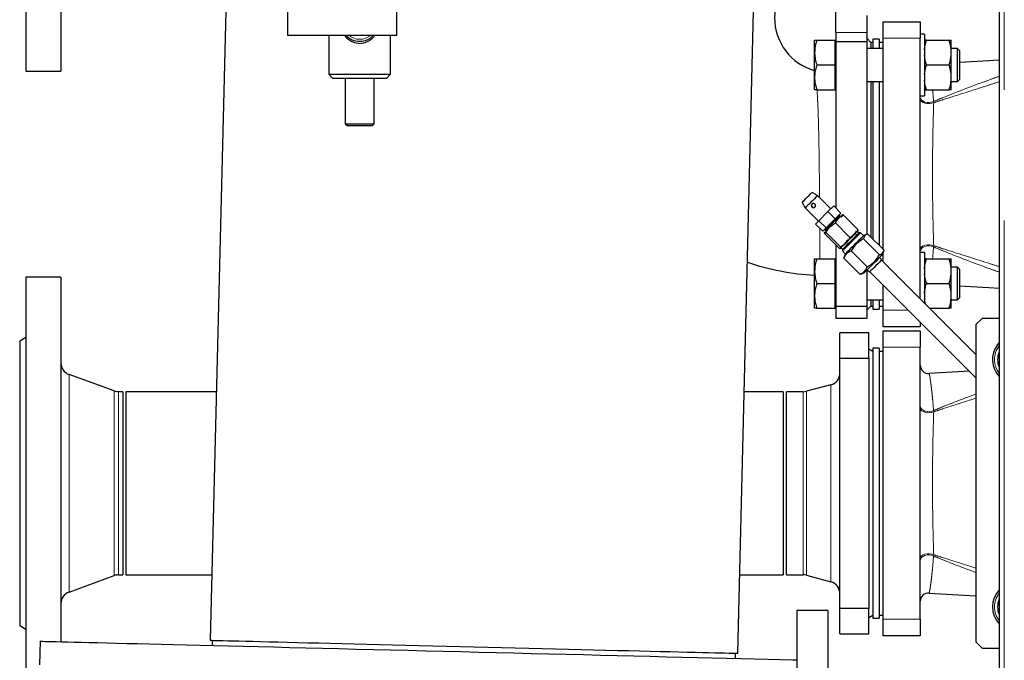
# Model space of a CAD drawing. Header units: millimetres. Extents: x 19 to 257, y 78 to 173.
# Tile 46 of 76: x 156.26 to 165.81, y 89.11 to 95.33. Entities that reach past the tile are written whole.
import ezdxf

# ---------------------------------------------------------------- set-up
doc = ezdxf.new("R2010")
doc.units = ezdxf.units.MM
doc.linetypes.add('PHANTOM', pattern=[12.7, 6.35, -1.27, 1.27, -1.27, 1.27, -1.27])

msp = doc.modelspace()

# ---------------------------------------------------------------- linework, layer by layer
at = {"color": 7, "linetype": 'Continuous', "lineweight": 25}
for p, q in [((165.7603, 106.0892), (165.7603, 80.9875)), ((156.3153, 98.8284), (156.3153, 94.8284)), ((156.6553, 98.8284), (156.6553, 94.8284)), ((158.2686, 95.9394), (158.1044, 89.3045)), ((163.2229, 89.1779), (163.3901, 95.9394)), ((164.1753, 95.2036), (164.1753, 95.4931)), ((158.8553, 95.4184), (158.8553, 95.1784)), ((159.9153, 95.1784), (159.9153, 95.4184)), ((164.4753, 95.3684), (164.4753, 95.2036)), ((164.6353, 95.3084), (164.9953, 95.3084)), ((164.6353, 95.1484), (164.6353, 95.3084)), ((164.9953, 95.3084), (164.9953, 95.1484)), ((158.8553, 95.1784), (159.9153, 95.1784)), ((159.2553, 95.1784), (159.2553, 94.7984)), ((159.8553, 94.7984), (159.8553, 95.1784)), ((164.1753, 95.2036), (164.1753, 95.1129)), ((164.4753, 95.2036), (164.4753, 95.1129)), ((165.0353, 95.189), (164.9953, 95.189)), ((165.0353, 95.189), (165.0353, 94.889)), ((163.9693, 95.009), (163.9693, 95.129)), ((163.9908, 95.129), (164.1693, 95.129)), ((164.1753, 95.129), (164.1693, 95.129)), ((164.1693, 95.009), (164.1693, 95.129)), ((164.4753, 95.1129), (164.1753, 95.1129)), ((164.1753, 95.1129), (164.1753, 93.5017)), ((164.5153, 95.1084), (164.4753, 95.1484)), ((164.4753, 95.1129), (164.4753, 93.2455)), ((164.5353, 95.1084), (164.5153, 95.1084)), ((164.5153, 95.1084), (164.5153, 95.049)), ((164.5953, 95.1384), (164.5353, 95.1384)), ((164.5353, 95.1384), (164.5353, 95.049)), ((164.5953, 95.1384), (164.5953, 95.049)), ((164.6353, 95.1084), (164.5953, 95.1084)), ((164.6353, 93.0987), (164.6353, 95.1484)), ((164.9953, 92.6173), (164.9953, 95.1484)), ((165.0556, 95.129), (165.2751, 95.129)), ((165.2953, 95.0359), (165.2953, 95.129)), ((163.9693, 94.769), (163.9693, 95.009)), ((164.1693, 94.889), (164.1693, 95.009)), ((164.6353, 95.049), (164.4753, 95.049)), ((165.3553, 95.049), (165.2953, 95.049)), ((165.2953, 94.9822), (165.2953, 95.0359)), ((165.2953, 94.7959), (165.2953, 94.9822)), ((165.3753, 95.029), (165.3553, 95.049)), ((165.3553, 95.0276), (165.3553, 95.049)), ((165.3553, 94.729), (165.3553, 95.0276)), ((165.3753, 95.029), (165.3753, 95.0103)), ((165.3753, 95.0103), (165.3753, 94.749)), ((163.9908, 94.889), (164.1693, 94.889)), ((164.1693, 94.769), (164.1693, 94.889)), ((165.0353, 94.889), (165.0353, 94.589)), ((165.0556, 94.889), (165.2751, 94.889)), ((156.3153, 94.8284), (156.6553, 94.8284)), ((159.2553, 94.7984), (159.2953, 94.7584)), ((159.2553, 94.7984), (159.8553, 94.7984)), ((159.8153, 94.7584), (159.8553, 94.7984)), ((165.2953, 94.7422), (165.2953, 94.7959)), ((159.8153, 94.7584), (159.2953, 94.7584)), ((159.4153, 94.7584), (159.4153, 94.3184)), ((159.6953, 94.3184), (159.6953, 94.7584)), ((163.9693, 94.649), (163.9693, 94.769)), ((164.1693, 94.649), (164.1693, 94.769)), ((164.4753, 94.729), (164.6353, 94.729)), ((164.5153, 94.729), (164.5153, 93.2187)), ((164.5353, 94.729), (164.5353, 93.1987)), ((164.5953, 94.729), (164.5953, 93.1387)), ((165.2953, 94.649), (165.2953, 94.7422)), ((165.2953, 94.729), (165.3553, 94.729)), ((165.3553, 94.729), (165.3753, 94.749)), ((163.9908, 94.649), (164.1693, 94.649)), ((164.1693, 94.649), (164.1753, 94.649)), ((165.0556, 94.649), (165.2751, 94.649)), ((164.9953, 94.589), (165.0353, 94.589)), ((159.4153, 94.3184), (159.4353, 94.2984)), ((159.4153, 94.3184), (159.6953, 94.3184)), ((159.6753, 94.2984), (159.6953, 94.3184)), ((159.6753, 94.2984), (159.4353, 94.2984)), ((163.9444, 93.6514), (163.945, 93.652)), ((163.9988, 93.6209), (163.945, 93.652)), ((163.8475, 93.5545), (163.8786, 93.5007)), ((164.126, 93.4936), (163.9988, 93.6209)), ((163.8786, 93.5007), (164.0058, 93.3734)), ((164.0098, 93.3774), (164.0986, 93.4662)), ((164.0986, 93.4662), (164.1547, 93.5223)), ((164.1693, 93.3955), (164.0986, 93.4662)), ((164.2254, 93.4516), (164.1547, 93.5223)), ((164.2254, 93.4516), (164.1693, 93.3955)), ((163.9771, 93.3447), (164.0098, 93.3774)), ((164.0805, 93.3067), (164.0098, 93.3774)), ((164.1693, 93.3955), (164.0805, 93.3067)), ((164.3126, 93.2135), (164.1712, 93.3549)), ((164.2074, 93.4264), (164.2038, 93.43)), ((164.2144, 93.4264), (164.2074, 93.4264)), ((164.2215, 93.4194), (164.2144, 93.4264)), ((164.2353, 93.419), (164.2231, 93.4107)), ((164.2373, 93.4334), (164.2346, 93.4325)), ((164.39, 93.2909), (164.2486, 93.4323)), ((164.0479, 93.274), (163.9771, 93.3447)), ((164.0805, 93.3067), (164.0479, 93.274)), ((164.067, 93.2648), (164.066, 93.2621)), ((164.0853, 93.2798), (164.0671, 93.2509)), ((164.0695, 93.2956), (164.073, 93.2921)), ((164.073, 93.2921), (164.073, 93.285)), ((164.073, 93.285), (164.0801, 93.2779)), ((164.2219, 93.1228), (164.0804, 93.2642)), ((164.3983, 93.2567), (164.3841, 93.2709)), ((164.3902, 93.2769), (164.3911, 93.2796)), ((164.416, 93.2603), (164.4018, 93.2603)), ((164.4442, 93.232), (164.416, 93.2603)), ((164.2086, 93.1094), (164.0671, 93.2509)), ((164.4426, 93.202), (164.5981, 93.0465)), ((164.4774, 93.2442), (164.446, 93.2337)), ((164.4873, 93.2468), (164.6429, 93.0912)), ((164.1753, 93.1427), (164.1753, 92.5439)), ((164.2198, 93.1084), (164.2225, 93.1093)), ((164.2286, 93.1153), (164.2427, 93.1012)), ((164.2392, 93.0976), (164.2392, 93.0835)), ((164.2392, 93.0835), (164.2675, 93.0552)), ((164.3253, 93.0847), (164.4808, 92.9292)), ((164.6298, 93.0499), (164.6403, 93.0812)), ((164.6353, 92.9773), (164.6353, 93.0664)), ((165.0353, 93.0677), (164.9953, 93.0677)), ((165.0353, 93.0677), (165.0353, 92.7677)), ((163.9693, 92.8877), (163.9693, 93.0077)), ((163.9908, 93.0077), (164.1693, 93.0077)), ((164.1753, 93.0077), (164.1693, 93.0077)), ((164.1693, 92.8877), (164.1693, 93.0077)), ((164.2527, 93.0122), (164.2562, 93.0218)), ((164.2527, 93.0122), (164.4083, 92.8566)), ((164.2657, 93.0535), (164.2553, 93.0221)), ((164.2666, 93.0543), (164.2657, 93.0535)), ((164.621, 92.9986), (164.5998, 93.0199)), ((165.5353, 92.0773), (164.6175, 92.9951)), ((165.0556, 93.0077), (165.2751, 93.0077)), ((165.2953, 92.9146), (165.2953, 93.0077)), ((163.9693, 92.6477), (163.9693, 92.8877)), ((164.1693, 92.7677), (164.1693, 92.8877)), ((164.4753, 92.8954), (164.4753, 92.5439)), ((164.4796, 92.8996), (164.5008, 92.8784)), ((164.5014, 92.879), (164.5008, 92.8784)), ((164.5043, 92.882), (165.5353, 91.851)), ((165.3553, 92.9277), (165.2953, 92.9277)), ((165.2953, 92.8608), (165.2953, 92.9146)), ((165.3753, 92.9077), (165.3553, 92.9277)), ((165.3553, 92.9063), (165.3553, 92.9277)), ((165.3553, 92.6077), (165.3553, 92.9063)), ((165.3753, 92.9077), (165.3753, 92.889)), ((165.3753, 92.889), (165.3753, 92.6277)), ((156.6553, 92.8284), (156.3153, 92.8284)), ((156.3153, 92.8284), (156.3153, 88.8284)), ((156.6553, 92.8284), (156.6553, 89.2903)), ((164.418, 92.86), (164.4083, 92.8566)), ((164.4182, 92.8592), (164.4496, 92.8696)), ((164.4504, 92.8705), (164.4496, 92.8696)), ((165.2953, 92.6746), (165.2953, 92.8608)), ((163.9908, 92.7677), (164.1693, 92.7677)), ((164.1693, 92.6477), (164.1693, 92.7677)), ((164.6353, 92.5084), (164.6353, 92.751)), ((165.0353, 92.7677), (165.0353, 92.5773)), ((165.0556, 92.7677), (165.2751, 92.7677)), ((163.9693, 92.5277), (163.9693, 92.6477)), ((164.1693, 92.5277), (164.1693, 92.6477)), ((164.4753, 92.6077), (164.6353, 92.6077)), ((164.5153, 92.6077), (164.5153, 92.5484)), ((164.5353, 92.6077), (164.5353, 92.5393)), ((164.5953, 92.6077), (164.5953, 92.5393)), ((165.0449, 92.5677), (165.0353, 92.6208)), ((165.2953, 92.6208), (165.2953, 92.6746)), ((165.2953, 92.5277), (165.2953, 92.6208)), ((165.2953, 92.6077), (165.3553, 92.6077)), ((165.3553, 92.6077), (165.3753, 92.6277)), ((163.9908, 92.5277), (164.1693, 92.5277)), ((164.1693, 92.5277), (164.1753, 92.5277)), ((164.4753, 92.5439), (164.1753, 92.5439)), ((164.1753, 92.5439), (164.1753, 92.4284)), ((164.4753, 92.5084), (164.5153, 92.5484)), ((164.4753, 92.5439), (164.4753, 92.4284)), ((164.5153, 92.5484), (164.5353, 92.5484)), ((164.5353, 92.5393), (164.5353, 92.5184)), ((164.5353, 92.5184), (164.5953, 92.5184)), ((164.5953, 92.5484), (164.6353, 92.5484)), ((164.5953, 92.5393), (164.5953, 92.5184)), ((164.6353, 92.3484), (164.6353, 92.5084)), ((165.0849, 92.5277), (165.2751, 92.5277)), ((164.4753, 92.4284), (164.1753, 92.4284)), ((165.5953, 92.4284), (165.5353, 92.3684)), ((165.7603, 92.4284), (165.5953, 92.4284)), ((164.9953, 92.3484), (164.6353, 92.3484)), ((164.6353, 92.3084), (164.9953, 92.3084)), ((164.6353, 92.1484), (164.6353, 92.3084)), ((164.9953, 92.391), (164.9953, 92.3484)), ((164.9953, 92.3084), (164.9953, 92.1484)), ((165.5353, 92.3684), (165.5353, 89.2884)), ((156.3153, 92.243), (156.2553, 92.2084)), ((156.2553, 92.2084), (156.2553, 89.4484)), ((164.2153, 92.0443), (164.2153, 92.2884)), ((164.4953, 92.2884), (164.2153, 92.2884)), ((164.4953, 92.0443), (164.4953, 92.2884)), ((164.5353, 92.1084), (164.4953, 92.1315)), ((164.5953, 92.1384), (164.5353, 92.1384)), ((164.5353, 92.1384), (164.5353, 89.5393)), ((164.5953, 92.1384), (164.5953, 89.5393)), ((164.6353, 89.5084), (164.6353, 92.1484)), ((164.9953, 89.5084), (164.9953, 92.1484)), ((165.7438, 92.173), (165.7603, 92.1926)), ((164.2153, 92.0443), (164.4953, 92.0443)), ((164.2153, 89.6125), (164.2153, 92.0443)), ((164.4953, 92.0443), (164.4953, 89.6125)), ((164.6353, 92.1084), (164.5953, 92.1084)), ((157.1734, 91.7246), (156.7343, 91.8844)), ((165.4688, 91.9175), (165.0803, 91.8936)), ((164.1264, 91.7847), (163.8904, 91.7215)), ((157.2553, 91.7174), (157.2144, 91.7174)), ((157.2553, 91.7174), (157.2553, 89.9394)), ((158.1641, 91.7174), (157.2853, 91.7174)), ((157.2853, 91.7174), (157.2853, 89.9394)), ((163.6653, 91.7174), (163.2857, 91.7174)), ((163.6653, 91.7174), (163.6653, 89.9394)), ((163.8593, 91.7174), (163.6953, 91.7174)), ((163.6953, 89.9394), (163.6953, 91.7174)), ((156.7343, 89.7723), (157.1734, 89.9321)), ((157.2144, 89.9394), (157.2553, 89.9394)), ((157.2853, 89.9394), (158.1202, 89.9394)), ((163.2417, 89.9394), (163.6653, 89.9394)), ((163.6953, 89.9394), (163.8593, 89.9394)), ((163.8904, 89.9353), (164.1264, 89.8721)), ((165.0803, 89.7632), (165.5353, 89.7352)), ((164.0973, 89.5943), (163.7973, 89.5943)), ((163.7973, 89.5943), (163.7973, 87.7443)), ((164.0973, 89.5943), (164.0973, 87.7443)), ((164.4953, 89.6125), (164.2153, 89.6125)), ((164.2153, 89.3684), (164.2153, 89.6125)), ((164.4953, 89.3684), (164.4953, 89.6125)), ((164.4953, 89.5253), (164.5353, 89.5484)), ((164.5353, 89.5393), (164.5353, 89.5184)), ((164.5953, 89.5484), (164.6353, 89.5484)), ((164.5953, 89.5393), (164.5953, 89.5184)), ((156.2553, 89.4484), (156.3153, 89.4137)), ((164.5353, 89.5184), (164.5953, 89.5184)), ((164.6353, 89.3484), (164.6353, 89.5084)), ((164.9953, 89.5084), (164.9953, 89.3484)), ((164.2153, 89.3684), (164.4953, 89.3684)), ((164.9953, 89.3484), (164.6353, 89.3484)), ((156.4537, 89.2953), (156.448, 89.0654)), ((158.1244, 89.304), (158.1232, 89.254)), ((165.5353, 89.2884), (165.5953, 89.2284)), ((163.2017, 89.1284), (163.2029, 89.1784)), ((165.5953, 89.2284), (165.7603, 89.2284))]:
    msp.add_line(p, q, dxfattribs=at)
at = {"color": 8, "linetype": 'PHANTOM', "lineweight": 18}
for p, q in [((165.8103, 106.0784), (165.8103, 80.9984)), ((164.4753, 95.2036), (164.1753, 95.2036)), ((164.9953, 95.1484), (164.6353, 95.1484)), ((165.1252, 94.5226), (165.1236, 94.5345)), ((165.1236, 93.1223), (165.1252, 93.1341)), ((164.6353, 92.5084), (164.8779, 92.5084)), ((164.9953, 92.1484), (164.6353, 92.1484)), ((156.7343, 91.8844), (156.7343, 89.7723)), ((164.1264, 89.8721), (164.1264, 91.7847)), ((157.1734, 91.7246), (157.1734, 89.9321)), ((157.2144, 91.7174), (157.2144, 89.9394)), ((163.8593, 89.9394), (163.8593, 91.7174)), ((163.8904, 89.9353), (163.8904, 91.7215)), ((165.1252, 91.5226), (165.1236, 91.5345)), ((165.1236, 90.1223), (165.1252, 90.1341)), ((164.6353, 89.5084), (164.9953, 89.5084))]:
    msp.add_line(p, q, dxfattribs=at)
at = {"color": 7, "linetype": 'Continuous', "lineweight": 25, "flags": 128}
for points in [[(165.7603, 94.9355), (165.6603, 94.9293), (165.3753, 94.9118)], [(163.8475, 93.5545), (163.8475, 93.5545), (163.8504, 93.5574), (163.8582, 93.5652), (163.8702, 93.5771), (163.8849, 93.5919), (163.9009, 93.6079), (163.9164, 93.6234), (163.9297, 93.6367), (163.9394, 93.6464), (163.9444, 93.6514)], [(163.9988, 93.6209), (163.9981, 93.6202), (163.9928, 93.6149), (163.9827, 93.6048), (163.9686, 93.5908), (163.9519, 93.5741), (163.9341, 93.5562), (163.9166, 93.5387), (163.9011, 93.5232), (163.8889, 93.5111), (163.8812, 93.5033), (163.8786, 93.5007)], [(164.2144, 93.4264), (164.2138, 93.4258), (164.2086, 93.4206), (164.1986, 93.4106), (164.1845, 93.3965), (164.1674, 93.3794), (164.1485, 93.3605), (164.1293, 93.3413), (164.1112, 93.3232), (164.0954, 93.3075), (164.0833, 93.2953), (164.0756, 93.2876), (164.073, 93.285)], [(164.2392, 93.0976), (164.2392, 93.0976), (164.242, 93.1004), (164.2497, 93.1081), (164.2618, 93.1203), (164.2777, 93.1361), (164.2962, 93.1546), (164.3162, 93.1747), (164.3366, 93.195), (164.3559, 93.2144), (164.373, 93.2314), (164.3868, 93.2452), (164.3964, 93.2549), (164.4013, 93.2597), (164.4018, 93.2603)], [(164.416, 93.2603), (164.4155, 93.2598), (164.4107, 93.255), (164.4011, 93.2454), (164.3872, 93.2315), (164.3698, 93.2142), (164.35, 93.1944), (164.3289, 93.1732), (164.3077, 93.1521), (164.2877, 93.132), (164.27, 93.1143), (164.2556, 93.0999), (164.2454, 93.0897), (164.24, 93.0843), (164.2392, 93.0835)], [(164.446, 93.2337), (164.4455, 93.2332), (164.4406, 93.2283), (164.4308, 93.2185), (164.4166, 93.2044), (164.399, 93.1867), (164.3788, 93.1665), (164.3572, 93.145), (164.3356, 93.1234), (164.3152, 93.103), (164.2971, 93.0849), (164.2825, 93.0702), (164.2721, 93.0599), (164.2666, 93.0543)], [(164.6298, 93.0499), (164.6293, 93.0494), (164.6244, 93.0445), (164.6146, 93.0347), (164.6005, 93.0205), (164.5828, 93.0029), (164.5626, 92.9827), (164.5411, 92.9611), (164.5195, 92.9395), (164.4991, 92.9191), (164.481, 92.901), (164.4663, 92.8864), (164.4559, 92.876), (164.4504, 92.8705)], [(164.621, 92.9986), (164.621, 92.9986), (164.6181, 92.9957), (164.6101, 92.9877), (164.5978, 92.9754), (164.5821, 92.9597), (164.5646, 92.9422), (164.5468, 92.9244), (164.5302, 92.9078), (164.5163, 92.8939), (164.5064, 92.884), (164.5014, 92.879)], [(165.3753, 92.745), (165.6606, 92.7274), (165.7603, 92.7213)], [(156.4537, 89.2953), (156.4557, 89.2952), (156.4645, 89.295), (156.4803, 89.2946), (156.5031, 89.2941), (156.5327, 89.2933), (156.5693, 89.2924), (156.6126, 89.2914), (156.6627, 89.2901), (156.7195, 89.2887), (156.7828, 89.2871), (156.8526, 89.2854), (156.9287, 89.2835), (157.011, 89.2815), (157.0995, 89.2793), (157.1938, 89.277), (157.2939, 89.2745), (157.3996, 89.2719), (157.5108, 89.2691), (157.6272, 89.2663), (157.7486, 89.2633), (157.8749, 89.2601), (158.0059, 89.2569), (158.1412, 89.2536), (158.2808, 89.2501), (158.4243, 89.2465), (158.5715, 89.2429), (158.7223, 89.2392), (158.8762, 89.2354), (159.0331, 89.2315), (159.1928, 89.2275), (159.3549, 89.2235), (159.5191, 89.2195), (159.6853, 89.2154), (159.8531, 89.2112), (160.0222, 89.207), (160.1924, 89.2028), (160.3634, 89.1986), (160.5349, 89.1943), (160.7066, 89.1901), (160.8782, 89.1859), (161.0495, 89.1816), (161.2201, 89.1774), (161.3898, 89.1732), (161.5582, 89.169), (161.7252, 89.1649), (161.8905, 89.1608), (162.0536, 89.1568), (162.2145, 89.1528), (162.3728, 89.1489), (162.5282, 89.145), (162.6805, 89.1413), (162.8295, 89.1376), (162.9748, 89.134), (163.1164, 89.1305), (163.2538, 89.1271), (163.3869, 89.1238), (163.5155, 89.1206), (163.6393, 89.1176), (163.7582, 89.1146), (163.7973, 89.1137)], [(158.1044, 89.3045), (158.108, 89.3044), (158.1185, 89.3041), (158.136, 89.3037), (158.1604, 89.3031), (158.1917, 89.3023), (158.2297, 89.3014), (158.2744, 89.3003), (158.3257, 89.299), (158.3834, 89.2976), (158.4473, 89.296), (158.5173, 89.2943), (158.5932, 89.2924), (158.6748, 89.2904), (158.7618, 89.2882), (158.854, 89.2859), (158.9512, 89.2835), (159.0531, 89.281), (159.1594, 89.2784), (159.2698, 89.2756), (159.3841, 89.2728), (159.5018, 89.2699), (159.6227, 89.2669), (159.7465, 89.2639), (159.8728, 89.2607), (160.0013, 89.2576), (160.1316, 89.2543), (160.2633, 89.2511), (160.3962, 89.2478), (160.5297, 89.2445), (160.6637, 89.2412), (160.7976, 89.2379), (160.9312, 89.2346), (161.064, 89.2313), (161.1958, 89.228), (161.326, 89.2248), (161.4545, 89.2216), (161.5808, 89.2185), (161.7046, 89.2154), (161.8255, 89.2124), (161.9433, 89.2095), (162.0575, 89.2067), (162.1679, 89.204), (162.2742, 89.2013), (162.3761, 89.1988), (162.4733, 89.1964), (162.5655, 89.1941), (162.6526, 89.192), (162.7341, 89.19), (162.81, 89.1881), (162.88, 89.1864), (162.9439, 89.1848), (163.0016, 89.1833), (163.0529, 89.1821), (163.0976, 89.181), (163.1357, 89.18), (163.167, 89.1793), (163.1914, 89.1787), (163.2089, 89.1782), (163.2194, 89.178), (163.2229, 89.1779)]]:
    msp.add_lwpolyline(points, dxfattribs=at)
at = {"color": 8, "linetype": 'PHANTOM', "lineweight": 18, "flags": 128}
for points in [[(164.9953, 94.5804), (164.9984, 94.5647), (165.0073, 94.5501), (165.0214, 94.5379), (165.0397, 94.5289), (165.0606, 94.5238), (165.0827, 94.5231), (165.1042, 94.5267), (165.1236, 94.5345)], [(164.9953, 94.5555), (164.9985, 94.5439), (165.0076, 94.5332), (165.022, 94.5242), (165.0406, 94.5176), (165.0619, 94.5141), (165.0842, 94.5137), (165.1059, 94.5167), (165.1252, 94.5226)], [(164.9953, 93.1012), (164.9985, 93.1129), (165.0076, 93.1236), (165.022, 93.1326), (165.0406, 93.1391), (165.0619, 93.1427), (165.0842, 93.143), (165.1059, 93.1401), (165.1252, 93.1341)], [(164.9953, 93.0764), (164.9984, 93.0921), (165.0073, 93.1067), (165.0214, 93.1189), (165.0397, 93.1279), (165.0606, 93.1329), (165.0827, 93.1337), (165.1042, 93.13), (165.1236, 93.1223)], [(164.9953, 91.5804), (164.9984, 91.5647), (165.0073, 91.5501), (165.0214, 91.5379), (165.0397, 91.5289), (165.0606, 91.5238), (165.0827, 91.5231), (165.1042, 91.5267), (165.1236, 91.5345)], [(164.9953, 91.5555), (164.9985, 91.5439), (165.0076, 91.5332), (165.022, 91.5242), (165.0406, 91.5176), (165.0619, 91.5141), (165.0842, 91.5137), (165.1059, 91.5167), (165.1252, 91.5226)], [(164.9953, 90.1012), (164.9985, 90.1129), (165.0076, 90.1236), (165.022, 90.1326), (165.0406, 90.1391), (165.0619, 90.1427), (165.0842, 90.143), (165.1059, 90.1401), (165.1252, 90.1341)], [(164.9953, 90.0764), (164.9984, 90.0921), (165.0073, 90.1067), (165.0214, 90.1189), (165.0397, 90.1279), (165.0606, 90.1329), (165.0827, 90.1337), (165.1042, 90.13), (165.1236, 90.1223)]]:
    msp.add_lwpolyline(points, dxfattribs=at)
at = {"color": 7, "linetype": 'Continuous', "lineweight": 25}
for centre, radius, start, end in [((164.1153, 95.3484), 0.535, 105.47149, 254.52984), ((159.5553, 95.2984), 0.18, 221.81031, 318.18969), ((163.9607, 93.5264), 0.0199, 135.79763, 314.24614), ((164.1153, 95.3484), 2.505, 251.41053, 266.65871), ((165.9353, 92.0284), 0.24, 142.95858, 223.18342), ((165.9353, 92.0284), 0.19, 157.08046, 202.91954), ((156.7753, 91.9972), 0.12, 180, 250), ((165.0753, 91.9735), 0.08, 180.09574, 273.47006), ((164.0953, 91.9006), 0.12, 285, 0), ((157.2144, 91.8374), 0.12, 250, 270), ((163.8593, 91.8374), 0.12, 270, 285), ((157.2144, 89.8194), 0.12, 90, 110), ((163.8593, 89.8194), 0.12, 75, 90), ((164.0953, 89.7561), 0.12, 0, 75), ((156.7753, 89.6596), 0.12, 110, 180), ((165.0753, 89.6833), 0.08, 86.53754, 179.99993), ((165.9353, 89.6284), 0.24, 136.23809, 223.18342), ((165.9353, 89.6284), 0.19, 157.08046, 202.91954)]:
    msp.add_arc(centre, radius, start, end, dxfattribs=at)
at = {"color": 8, "linetype": 'PHANTOM', "lineweight": 18}
for centre, radius, start, end in [((159.5553, 95.2984), 0.16, 228.59038, 311.40962), ((165.9353, 92.0284), 0.22, 142.95858, 217.30179), ((165.9353, 89.6284), 0.22, 142.69821, 217.30179)]:
    msp.add_arc(centre, radius, start, end, dxfattribs=at)
for points, knots in [([(159.7033, 95.1784), (159.6937, 95.1656), (159.6775, 95.1438), (159.6451, 95.1217), (159.6084, 95.1046), (159.575, 95.0984), (159.5356, 95.0983), (159.4951, 95.1059), (159.4457, 95.1332), (159.4167, 95.1597), (159.406, 95.1777), (159.4056, 95.1784)], [0, 0, 0, 0, 0.138639, 0.235965, 0.336883, 0.482586, 0.512449, 0.664081, 0.817639, 0.993096, 1, 1, 1, 1]), ([(165.1236, 94.5345), (165.1537, 94.5468), (165.3309, 94.6194), (165.544, 94.7017), (165.727, 94.7667), (165.7603, 94.7785)], [0, 0, 0, 0, 0.143471, 0.844049, 1, 1, 1, 1]), ([(165.7603, 94.7258), (165.7236, 94.7139), (165.5395, 94.6542), (165.3276, 94.5875), (165.1538, 94.5318), (165.1252, 94.5226)], [0, 0, 0, 0, 0.172252, 0.8635441, 1, 1, 1, 1]), ([(164.0174, 93.6023), (164.0173, 93.6169), (164.017, 93.6589), (164.0161, 93.7566), (164.015, 93.8688), (164.0136, 93.9802), (164.0124, 94.0634), (164.011, 94.1442), (164.0094, 94.223), (164.0077, 94.2997), (164.005, 94.3967), (164.0017, 94.4864), (163.9978, 94.5655), (163.995, 94.6156), (163.993, 94.6403), (163.9923, 94.6498)], [0, 0, 0, 0, 0.037815, 0.108801, 0.247371, 0.31875, 0.39013, 0.459954, 0.52978, 0.601648, 0.673515, 0.812441, 0.883916, 0.955392, 1, 1, 1, 1]), ([(165.114, 94.649), (165.1147, 94.6427), (165.118, 94.6086), (165.1211, 94.5678), (165.1236, 94.5345)], [0, 0, 0, 0, 0.185148, 1, 1, 1, 1]), ([(165.1252, 94.5226), (165.1241, 94.4877), (165.1219, 94.4178), (165.1187, 94.294), (165.1158, 94.1519), (165.1138, 93.9913), (165.1131, 93.8399), (165.1136, 93.7001), (165.1149, 93.573), (165.1171, 93.4342), (165.1206, 93.2854), (165.1236, 93.1846), (165.1252, 93.1341)], [0, 0, 0, 0, 0.082318, 0.164635, 0.276294, 0.388354, 0.49999, 0.587915, 0.676045, 0.763978, 0.881984, 1, 1, 1, 1]), ([(164.0207, 93.0077), (164.0207, 93.0144), (164.0206, 93.0349), (164.0204, 93.0798), (164.0203, 93.1176), (164.02, 93.1767), (164.0197, 93.2301), (164.0194, 93.2895), (164.0194, 93.3025)], [0, 0, 0, 0, 0.096169, 0.296883, 0.497598, 0.499275, 0.890274, 1, 1, 1, 1]), ([(165.1236, 93.1223), (165.1205, 93.0817), (165.1175, 93.0411), (165.1141, 93.0077), (165.1141, 93.0077)], [0, 0, 0, 0, 0.999881, 1, 1, 1, 1]), ([(165.7603, 92.8782), (165.727, 92.8901), (165.544, 92.9551), (165.3309, 93.0374), (165.1537, 93.1099), (165.1236, 93.1223)], [0, 0, 0, 0, 0.155951, 0.856529, 1, 1, 1, 1]), ([(165.1252, 93.1341), (165.1538, 93.125), (165.3276, 93.0693), (165.5395, 93.0025), (165.7236, 92.9429), (165.7603, 92.931)], [0, 0, 0, 0, 0.136456, 0.827748, 1, 1, 1, 1]), ([(165.0803, 91.893), (165.0808, 91.8927), (165.0818, 91.892), (165.0846, 91.8805), (165.0883, 91.8603), (165.0929, 91.831), (165.0982, 91.7933), (165.1039, 91.7471), (165.1099, 91.6928), (165.1167, 91.6238), (165.1211, 91.5672), (165.1236, 91.5345)], [0, 0, 0, 0, 0.085536, 0.189702, 0.296879, 0.404062, 0.513425, 0.622795, 0.73489, 0.846987, 1, 1, 1, 1]), ([(165.1236, 91.5345), (165.1537, 91.5469), (165.2897, 91.6027), (165.4278, 91.6545), (165.5353, 91.6948)], [0, 0, 0, 0, 0.221479, 1, 1, 1, 1]), ([(165.5353, 91.6535), (165.4269, 91.619), (165.2896, 91.5753), (165.1538, 91.5318), (165.1252, 91.5226)], [0, 0, 0, 0, 0.7890622, 1, 1, 1, 1]), ([(165.1252, 91.5226), (165.1241, 91.4877), (165.1219, 91.4178), (165.1187, 91.294), (165.1158, 91.1519), (165.1138, 90.9913), (165.1131, 90.8399), (165.1136, 90.7001), (165.1149, 90.573), (165.1171, 90.4342), (165.1206, 90.2854), (165.1236, 90.1846), (165.1252, 90.1341)], [0, 0, 0, 0, 0.082318, 0.164635, 0.276294, 0.388353, 0.499989, 0.587914, 0.676045, 0.763978, 0.881982, 1, 1, 1, 1]), ([(165.1236, 90.1223), (165.1205, 90.0827), (165.1157, 90.0211), (165.1086, 89.9513), (165.103, 89.9017), (165.0975, 89.8586), (165.0925, 89.8232), (165.0882, 89.7956), (165.0846, 89.7762), (165.0818, 89.7648), (165.0808, 89.7641), (165.0803, 89.7638)], [0, 0, 0, 0, 0.18638, 0.289994, 0.393605, 0.499488, 0.605363, 0.707311, 0.809251, 0.913941, 1, 1, 1, 1]), ([(165.5353, 89.962), (165.4278, 90.0023), (165.2897, 90.054), (165.1537, 90.1099), (165.1236, 90.1223)], [0, 0, 0, 0, 0.7785223, 1, 1, 1, 1]), ([(165.1252, 90.1341), (165.1538, 90.125), (165.2896, 90.0815), (165.4269, 90.0377), (165.5353, 90.0032)], [0, 0, 0, 0, 0.210937, 1, 1, 1, 1])]:
    msp.add_open_spline(points, degree=3, knots=knots, dxfattribs=at)
at = {"color": 7, "linetype": 'Continuous', "lineweight": 25}
for points, knots in [([(163.9908, 95.129), (163.9848, 95.1096), (163.9727, 95.0702), (163.9705, 95.0296), (163.9693, 95.009)], [0, 0, 0, 0, 0.495449, 1, 1, 1, 1]), ([(163.9693, 95.129), (163.9694, 95.129), (163.9696, 95.129), (163.9742, 95.129), (163.9852, 95.129), (163.9908, 95.129)], [0, 0, 0, 0, 0.0701004, 0.5307887, 1, 1, 1, 1]), ([(165.0353, 95.0359), (165.0354, 95.0369), (165.0382, 95.0684), (165.047, 95.0992), (165.0556, 95.129)], [0, 0, 0, 0, 0.030006, 1, 1, 1, 1]), ([(165.0556, 95.129), (165.0545, 95.129), (165.0445, 95.129), (165.0397, 95.129), (165.0353, 95.129)], [0, 0, 0, 0, 0.1077954, 1, 1, 1, 1]), ([(165.2953, 95.0359), (165.2953, 95.0369), (165.2925, 95.0684), (165.2836, 95.0992), (165.2751, 95.129)], [0, 0, 0, 0, 0.030006, 1, 1, 1, 1]), ([(165.2751, 95.129), (165.2761, 95.129), (165.2861, 95.129), (165.291, 95.129), (165.2953, 95.129)], [0, 0, 0, 0, 0.1077954, 1, 1, 1, 1]), ([(163.9693, 95.009), (163.9694, 95.0062), (163.9696, 94.9847), (163.9742, 94.944), (163.9852, 94.9075), (163.9908, 94.889)], [0, 0, 0, 0, 0.070104, 0.530794, 1, 1, 1, 1]), ([(165.0556, 94.889), (165.0545, 94.8923), (165.0445, 94.9227), (165.0397, 94.9541), (165.0353, 94.9822)], [0, 0, 0, 0, 0.107801, 1, 1, 1, 1]), ([(165.2751, 94.889), (165.2761, 94.8923), (165.2861, 94.9227), (165.291, 94.9541), (165.2953, 94.9822)], [0, 0, 0, 0, 0.107801, 1, 1, 1, 1]), ([(163.9908, 94.889), (163.9883, 94.8814), (163.981, 94.8581), (163.9717, 94.8182), (163.9701, 94.7855), (163.9693, 94.769)], [0, 0, 0, 0, 0.194799, 0.5946562, 1, 1, 1, 1]), ([(165.0353, 94.7959), (165.0361, 94.8032), (165.0394, 94.8347), (165.0486, 94.8654), (165.0556, 94.889)], [0, 0, 0, 0, 0.230825, 1, 1, 1, 1]), ([(165.2953, 94.7959), (165.2946, 94.8032), (165.2913, 94.8347), (165.2821, 94.8654), (165.2751, 94.889)], [0, 0, 0, 0, 0.230825, 1, 1, 1, 1]), ([(163.9693, 94.769), (163.9696, 94.7601), (163.9702, 94.7355), (163.9767, 94.6951), (163.9861, 94.6645), (163.9908, 94.649)], [0, 0, 0, 0, 0.2191372, 0.6072615, 1, 1, 1, 1]), ([(165.0556, 94.649), (165.0525, 94.6587), (165.0427, 94.6892), (165.0383, 94.7207), (165.0353, 94.7422)], [0, 0, 0, 0, 0.316666, 1, 1, 1, 1]), ([(165.2751, 94.649), (165.2782, 94.6587), (165.2879, 94.6892), (165.2923, 94.7207), (165.2953, 94.7422)], [0, 0, 0, 0, 0.316666, 1, 1, 1, 1]), ([(163.9908, 94.649), (163.9848, 94.649), (163.9727, 94.649), (163.9705, 94.649), (163.9693, 94.649)], [0, 0, 0, 0, 0.495455, 1, 1, 1, 1]), ([(165.0353, 94.649), (165.0354, 94.649), (165.0382, 94.649), (165.047, 94.649), (165.0556, 94.649)], [0, 0, 0, 0, 0.03001, 1, 1, 1, 1]), ([(165.2953, 94.649), (165.2953, 94.649), (165.2925, 94.649), (165.2836, 94.649), (165.2751, 94.649)], [0, 0, 0, 0, 0.03001, 1, 1, 1, 1]), ([(163.9437, 93.5376), (163.9455, 93.539), (163.9489, 93.5418), (163.9554, 93.5436), (163.9622, 93.5434), (163.9686, 93.5409), (163.9738, 93.5364), (163.9771, 93.5306), (163.9783, 93.5239), (163.9773, 93.5171), (163.9741, 93.5111), (163.9692, 93.5065), (163.9632, 93.5039), (163.9566, 93.5034), (163.9501, 93.5052), (163.9444, 93.509), (163.9403, 93.5143), (163.9381, 93.5206), (163.938, 93.5272), (163.94, 93.5332), (163.9426, 93.5362), (163.9437, 93.5376)], [0, 0, 0, 0, 0.052702, 0.105357, 0.158887, 0.213093, 0.266324, 0.318443, 0.371039, 0.424953, 0.478993, 0.531809, 0.583958, 0.636944, 0.69107, 0.744859, 0.79728, 0.849483, 0.902886, 0.957116, 1, 1, 1, 1]), ([(164.0804, 93.2642), (164.0882, 93.2766), (164.1039, 93.3017), (164.135, 93.3324), (164.1595, 93.3476), (164.1712, 93.3549)], [0, 0, 0, 0, 0.336144, 0.682268, 1, 1, 1, 1]), ([(164.1712, 93.3549), (164.1774, 93.3658), (164.1901, 93.3879), (164.2167, 93.4141), (164.2383, 93.4264), (164.2486, 93.4323)], [0, 0, 0, 0, 0.336148, 0.682264, 1, 1, 1, 1]), ([(164.2486, 93.4323), (164.247, 93.4327), (164.2418, 93.4341), (164.2354, 93.4338), (164.233, 93.4284), (164.2346, 93.4218), (164.2353, 93.419)], [0, 0, 0, 0, 0.128311, 0.436983, 0.75466, 1, 1, 1, 1]), ([(164.0671, 93.2509), (164.0664, 93.2537), (164.0649, 93.2601), (164.0672, 93.2657), (164.0736, 93.266), (164.0789, 93.2646), (164.0804, 93.2642)], [0, 0, 0, 0, 0.245339, 0.553767, 0.871689, 1, 1, 1, 1]), ([(164.286, 93.1869), (164.2984, 93.1946), (164.3235, 93.2103), (164.3542, 93.2414), (164.3694, 93.2659), (164.3767, 93.2776)], [0, 0, 0, 0, 0.33616, 0.6822677, 1, 1, 1, 1]), ([(164.39, 93.2909), (164.3837, 93.28), (164.371, 93.2578), (164.3445, 93.2317), (164.3229, 93.2194), (164.3126, 93.2135)], [0, 0, 0, 0, 0.336148, 0.682264, 1, 1, 1, 1]), ([(164.3767, 93.2776), (164.3795, 93.2769), (164.386, 93.2753), (164.3915, 93.2776), (164.3919, 93.284), (164.3904, 93.2894), (164.39, 93.2909)], [0, 0, 0, 0, 0.2453409, 0.5537683, 0.8716929, 1, 1, 1, 1]), ([(164.2086, 93.1094), (164.2195, 93.1157), (164.2416, 93.1284), (164.2678, 93.155), (164.2801, 93.1765), (164.286, 93.1869)], [0, 0, 0, 0, 0.3361577, 0.6822637, 1, 1, 1, 1]), ([(164.3126, 93.2135), (164.3049, 93.2011), (164.2892, 93.176), (164.2581, 93.1453), (164.2336, 93.13), (164.2219, 93.1228)], [0, 0, 0, 0, 0.3361489, 0.6822678, 1, 1, 1, 1]), ([(164.4426, 93.202), (164.4311, 93.1948), (164.4051, 93.1784), (164.3686, 93.146), (164.3424, 93.1125), (164.3292, 93.0911), (164.3253, 93.0847)], [0, 0, 0, 0, 0.242158, 0.549934, 0.867134, 1, 1, 1, 1]), ([(164.4873, 93.2468), (164.4795, 93.2446), (164.4638, 93.2402), (164.4488, 93.2248), (164.4446, 93.2094), (164.4426, 93.202)], [0, 0, 0, 0, 0.336146, 0.682263, 1, 1, 1, 1]), ([(164.2219, 93.1228), (164.2223, 93.1212), (164.2237, 93.116), (164.2234, 93.1095), (164.2179, 93.1071), (164.2114, 93.1087), (164.2086, 93.1094)], [0, 0, 0, 0, 0.1283078, 0.4369811, 0.7546578, 1, 1, 1, 1]), ([(164.3253, 93.0847), (164.3144, 93.0795), (164.2924, 93.0689), (164.2679, 93.0439), (164.2576, 93.0224), (164.2527, 93.0122)], [0, 0, 0, 0, 0.336156, 0.682264, 1, 1, 1, 1]), ([(164.5981, 93.0465), (164.6059, 93.0486), (164.6217, 93.053), (164.6366, 93.0685), (164.6408, 93.0838), (164.6429, 93.0912)], [0, 0, 0, 0, 0.336159, 0.682275, 1, 1, 1, 1]), ([(163.9908, 93.0077), (163.9848, 92.9882), (163.9727, 92.9489), (163.9705, 92.9082), (163.9693, 92.8877)], [0, 0, 0, 0, 0.495463, 1, 1, 1, 1]), ([(163.9693, 93.0077), (163.9694, 93.0077), (163.9696, 93.0077), (163.9742, 93.0077), (163.9852, 93.0077), (163.9908, 93.0077)], [0, 0, 0, 0, 0.0701004, 0.5307887, 1, 1, 1, 1]), ([(164.4808, 92.9292), (164.4872, 92.9331), (164.5082, 92.946), (164.5417, 92.9722), (164.5742, 93.0085), (164.5909, 93.035), (164.5981, 93.0465)], [0, 0, 0, 0, 0.132863, 0.440866, 0.757838, 1, 1, 1, 1]), ([(165.0353, 92.9146), (165.0354, 92.9156), (165.0382, 92.9471), (165.047, 92.9779), (165.0556, 93.0077)], [0, 0, 0, 0, 0.0300245, 1, 1, 1, 1]), ([(165.0556, 93.0077), (165.0545, 93.0077), (165.0445, 93.0077), (165.0397, 93.0077), (165.0353, 93.0077)], [0, 0, 0, 0, 0.1077954, 1, 1, 1, 1]), ([(165.2953, 92.9146), (165.2953, 92.9156), (165.2925, 92.9471), (165.2836, 92.9779), (165.2751, 93.0077)], [0, 0, 0, 0, 0.0300245, 1, 1, 1, 1]), ([(165.2751, 93.0077), (165.2761, 93.0077), (165.2861, 93.0077), (165.291, 93.0077), (165.2953, 93.0077)], [0, 0, 0, 0, 0.1077954, 1, 1, 1, 1]), ([(163.9693, 92.8877), (163.9694, 92.8849), (163.9696, 92.8633), (163.9742, 92.8227), (163.9852, 92.7862), (163.9908, 92.7677)], [0, 0, 0, 0, 0.070104, 0.530794, 1, 1, 1, 1]), ([(164.4083, 92.8566), (164.4191, 92.8618), (164.4412, 92.8725), (164.4656, 92.8974), (164.4759, 92.9189), (164.4808, 92.9292)], [0, 0, 0, 0, 0.336161, 0.682263, 1, 1, 1, 1]), ([(165.0556, 92.7677), (165.0545, 92.771), (165.0445, 92.8014), (165.0397, 92.8328), (165.0353, 92.8608)], [0, 0, 0, 0, 0.107801, 1, 1, 1, 1]), ([(165.2751, 92.7677), (165.2761, 92.771), (165.2861, 92.8014), (165.291, 92.8328), (165.2953, 92.8608)], [0, 0, 0, 0, 0.107801, 1, 1, 1, 1]), ([(163.9908, 92.7677), (163.9883, 92.7601), (163.981, 92.7368), (163.9717, 92.6969), (163.9701, 92.6642), (163.9693, 92.6477)], [0, 0, 0, 0, 0.194799, 0.5946562, 1, 1, 1, 1]), ([(165.0353, 92.6746), (165.0361, 92.6819), (165.0394, 92.7134), (165.0486, 92.7441), (165.0556, 92.7677)], [0, 0, 0, 0, 0.230807, 1, 1, 1, 1]), ([(165.2953, 92.6746), (165.2946, 92.6819), (165.2913, 92.7134), (165.2821, 92.7441), (165.2751, 92.7677)], [0, 0, 0, 0, 0.230807, 1, 1, 1, 1]), ([(163.9693, 92.6477), (163.9696, 92.6388), (163.9702, 92.6142), (163.9767, 92.5738), (163.9861, 92.5431), (163.9908, 92.5277)], [0, 0, 0, 0, 0.2191518, 0.607276, 1, 1, 1, 1]), ([(165.2751, 92.5277), (165.2782, 92.5374), (165.2879, 92.5679), (165.2923, 92.5993), (165.2953, 92.6208)], [0, 0, 0, 0, 0.316672, 1, 1, 1, 1]), ([(163.9908, 92.5277), (163.9848, 92.5277), (163.9727, 92.5277), (163.9705, 92.5277), (163.9693, 92.5277)], [0, 0, 0, 0, 0.495455, 1, 1, 1, 1]), ([(165.2953, 92.5277), (165.2953, 92.5277), (165.2925, 92.5277), (165.2836, 92.5277), (165.2751, 92.5277)], [0, 0, 0, 0, 0.03001, 1, 1, 1, 1])]:
    msp.add_open_spline(points, degree=3, knots=knots, dxfattribs=at)

doc.saveas('drawing.dxf')
